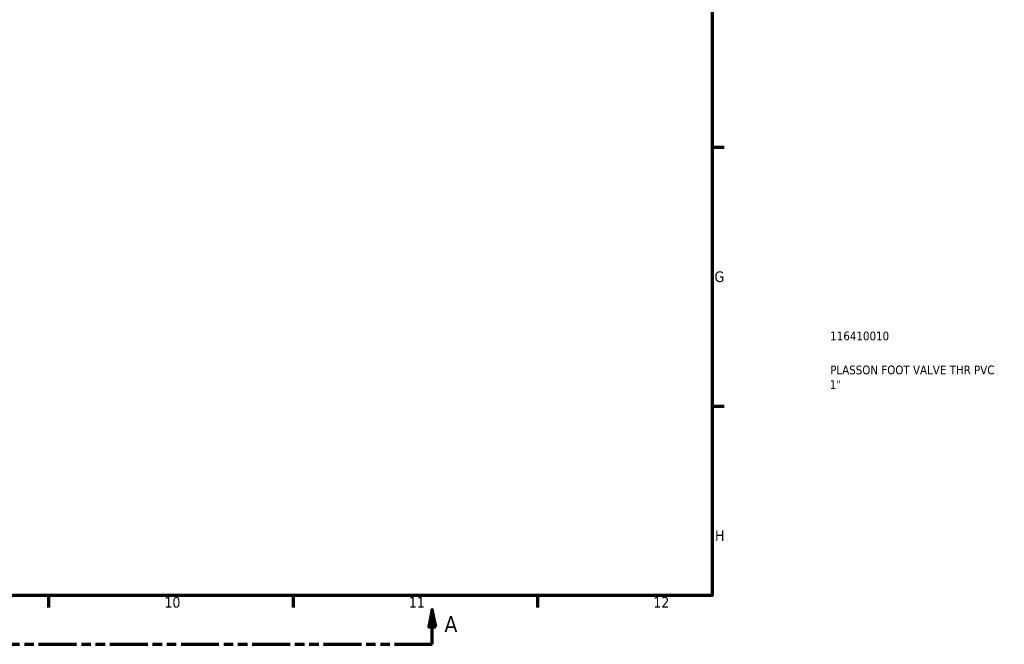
# Model space of a CAD drawing. Header units: millimetres. Extents: x 0 to 905, y -349 to 720.
# Tile 4 of 11: x 622 to 905, y 6 to 185. Entities that reach past the tile are written whole.
import ezdxf

# ---------------------------------------------------------------- set-up
doc = ezdxf.new("R2010")
doc.units = ezdxf.units.MM
doc.linetypes.add('DOUBLE_DASH_CHAIN', pattern=[1.2403, 0.6614, -0.0827, 0.1654, -0.0827, 0.1654, -0.0827])
for name, color, linetype, lineweight in [('Border (ANSI)', 7, 'Continuous', 70), ('Section Line (ANSI)', 7, 'DOUBLE_DASH_CHAIN', 70), ('Title (ISO)', 7, 'Continuous', 50)]:
    doc.layers.add(name, color=color, linetype=linetype, lineweight=lineweight)
doc.styles.add('Label Text (ANSI)', font='tahoma.ttf')
doc.styles.add('Note Text (ANSI)', font='tahoma.ttf')
doc.styles.add('Note Text (ISO)', font='tahoma.ttf')

# ---------------------------------------------------------------- blocks, each defined once
blk = doc.blocks.new('Borders Default Border')
at = {"layer": 'Border (ANSI)'}
for p, q in [((821, 148.5), (824.45, 148.5)), ((821, 74.25), (824.45, 74.25)), ((630.75, 20), (630.75, 16.55)), ((700.83, 20), (700.83, 16.55)), ((770.92, 20), (770.92, 16.55))]:
    blk.add_line(p, q, dxfattribs=at)
at = {"layer": 'Border (ANSI)', "flags": 128}
blk.add_lwpolyline([(20, 20), (20, 574), (821, 574), (821, 20), (20, 20)], dxfattribs=at)
at = {"layer": 'Border (ANSI)', "attachment_point": 7, "style": 'Note Text (ANSI)'}
for s, insert, char_height in [('G', (821.66, 109.79), 3.05), ('H', (821.81, 35.6), 3.05), ('10', (663.96, 16.49), 3.048), ('11', (734.04, 16.55), 3.048), ('12', (804.13, 16.55), 3.048)]:
    blk.add_mtext(s, dxfattribs=dict(at, insert=insert, char_height=char_height))
blk = doc.blocks.new('Title Blocks ISO')
at = {"layer": 'Title (ISO)', "color": 232, "true_color": 0xca0064, "style": 'Note Text (ISO)'}
for tag, p in [('PART_NUMBER_001', (33.84, 73.14)), ('DESCRIPTION_001', (33.84, 63.4)), ('DESCRIPTION_002', (33.71, 59.22))]:
    blk.add_attdef(tag, p, '', height=2.5, dxfattribs=at)
blk = doc.blocks.new('2dTransSection0')
at = {"layer": 'Section Line (ANSI)', "linetype": 'Continuous'}
for p, q in [((362.54, 16.03), (361.54, 11.03)), ((362.54, 11.03), (362.54, 16.03)), ((363.54, 11.03), (362.54, 16.03)), ((740.77, 16.03), (739.77, 11.03)), ((740.77, 11.03), (740.77, 16.03)), ((741.77, 11.03), (740.77, 16.03)), ((361.54, 11.03), (363.54, 11.03)), ((362.54, 6.03), (362.54, 11.03)), ((739.77, 11.03), (741.77, 11.03)), ((740.77, 6.03), (740.77, 11.03)), ((362.54, 6.03), (373.35, 6.03)), ((729.96, 6.03), (740.77, 6.03))]:
    blk.add_line(p, q, dxfattribs=at)
at = {"layer": 'Section Line (ANSI)', "linetype": 'DOUBLE_DASH_CHAIN', "ltscale": 16.457705}
blk.add_line((362.54, 6.03), (740.77, 6.03), dxfattribs=at)
at = {"layer": 'Section Line (ANSI)', "linetype": 'Continuous', "flags": 128}
for points in [[(363.54, 11.03), (362.54, 16.03), (361.54, 11.03), (363.54, 11.03)], [(741.77, 11.03), (740.77, 16.03), (739.77, 11.03), (741.77, 11.03)]]:
    blk.add_lwpolyline(points, dxfattribs=at)
at = {"layer": 'Section Line (ANSI)'}
for points in [[(363.54, 11.03), (362.54, 16.03), (361.54, 11.03), (363.54, 11.03)], [(741.77, 11.03), (740.77, 16.03), (739.77, 11.03), (741.77, 11.03)]]:
    blk.add_solid(points, dxfattribs=at)
at = {"layer": 'Section Line (ANSI)', "char_height": 4.57, "attachment_point": 7, "style": 'Label Text (ANSI)'}
for insert in [(355.18, 9.53), (744.25, 9.53)]:
    blk.add_mtext('A', dxfattribs=dict(at, insert=insert))

msp = doc.modelspace()

# ---------------------------------------------------------------- block references
msp.add_blockref('Borders Default Border', (0, 0))
msp.add_blockref('Title Blocks ISO', (821, 20)).add_auto_attribs({'PART_NUMBER_001': '116410010', 'DESCRIPTION_001': 'PLASSON FOOT VALVE THR PVC', 'DESCRIPTION_002': '1"'})
at = {"layer": 'Section Line (ANSI)'}
msp.add_blockref('2dTransSection0', (0, 0), dxfattribs=at)

doc.saveas('drawing.dxf')
